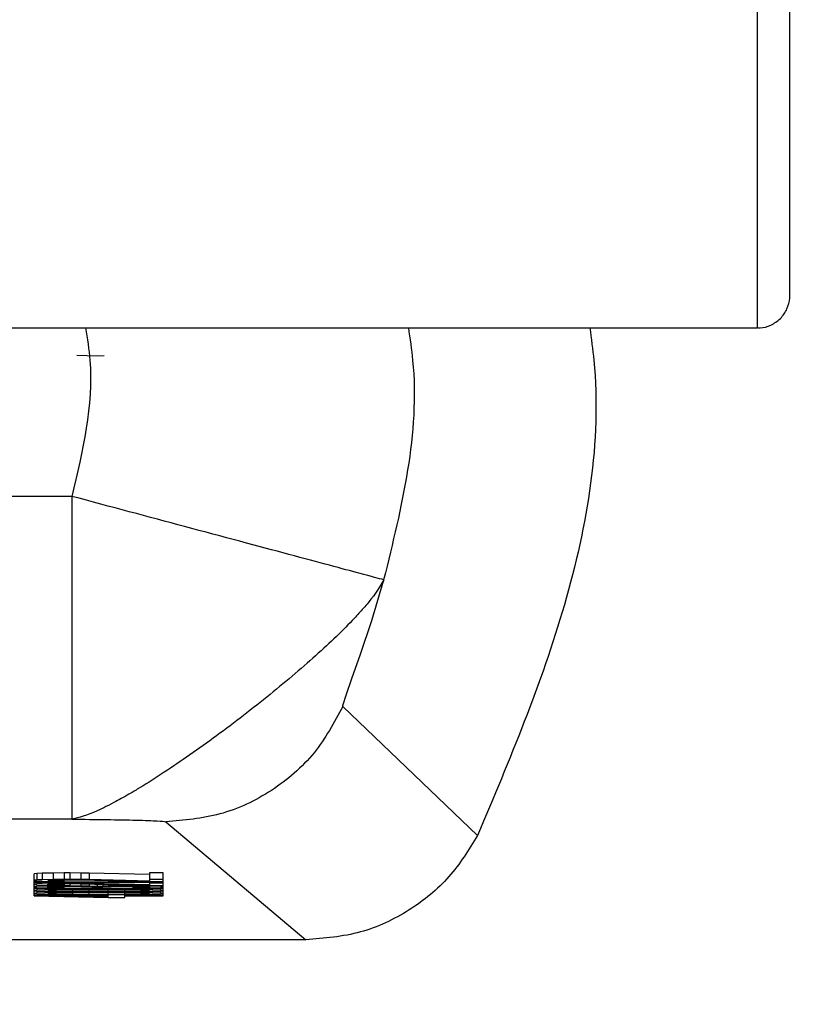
# Model space of a CAD drawing. Header units: inches. Extents: x 170 to 312, y 215 to 248.
# Tile 126 of 256: x 226.7819 to 226.8046, y 224.0207 to 224.0489. Entities that reach past the tile are written whole.
import ezdxf
from ezdxf import colors
from ezdxf.entities.mleader import LeaderData, LeaderLine
from ezdxf.math import Vec2, Vec3

# ---------------------------------------------------------------- set-up
doc = ezdxf.new("R2010")
doc.units = ezdxf.units.IN
doc.header["$LTSCALE"] = 0.25
doc.header["$MEASUREMENT"] = 0
doc.layers.add('ANNOTATIONS', color=1, linetype='Continuous')
doc.layers.add('MOTOR LH', color=7, linetype='Continuous')
doc.styles.add('ARIAL', font='arial.ttf', dxfattribs={"height": 0.09375})

msp = doc.modelspace()

# ---------------------------------------------------------------- linework, layer by layer
at = {"layer": 'MOTOR LH'}
for p, q in [((226.803002, 224.043491), (226.803002, 224.051128)), ((226.777156, 224.040076), (226.803002, 224.040075)), ((226.783847, 224.039278), (226.783553, 224.039282)), ((226.784142, 224.039269), (226.783847, 224.039278)), ((226.784338, 224.03928), (226.784142, 224.039269)), ((226.783414, 224.03526), (226.777165, 224.03526)), ((226.795006, 224.02557), (226.791157, 224.029253)), ((226.783414, 224.026035), (226.754306, 224.026035)), ((226.786099, 224.025964), (226.790094, 224.022587)), ((226.782411, 224.024482), (226.782332, 224.024472)), ((226.782332, 224.023841), (226.782332, 224.024472)), ((226.782568, 224.024489), (226.782411, 224.024482)), ((226.782411, 224.024482), (226.782411, 224.024298)), ((226.782882, 224.024496), (226.782568, 224.024489)), ((226.782568, 224.024489), (226.782568, 224.024304)), ((226.783196, 224.024498), (226.782882, 224.024496)), ((226.782882, 224.024496), (226.782882, 224.024311)), ((226.783353, 224.024498), (226.783196, 224.024498)), ((226.783196, 224.024498), (226.783196, 224.024313)), ((226.783667, 224.024496), (226.783353, 224.024498)), ((226.783353, 224.024498), (226.783353, 224.024313)), ((226.783903, 224.024492), (226.783667, 224.024496)), ((226.783667, 224.024496), (226.783667, 224.024311)), ((226.78563, 224.02445), (226.783903, 224.024492)), ((226.783903, 224.024492), (226.783903, 224.024308)), ((226.786023, 224.024498), (226.78563, 224.024498)), ((226.78563, 224.024498), (226.78563, 224.024265)), ((226.786023, 224.023841), (226.786023, 224.024498)), ((226.782411, 224.024298), (226.782332, 224.024288)), ((226.782332, 224.024281), (226.782411, 224.024269)), ((226.786023, 224.024238), (226.782332, 224.024238)), ((226.782882, 224.024217), (226.782332, 224.024228)), ((226.782411, 224.024188), (226.782332, 224.024178)), ((226.782332, 224.024171), (226.782411, 224.024159)), ((226.782411, 224.024112), (226.782332, 224.0241)), ((226.782332, 224.024096), (226.782411, 224.024084)), ((226.782568, 224.024304), (226.782411, 224.024298)), ((226.782411, 224.024269), (226.782568, 224.024262)), ((226.782411, 224.024226), (226.782411, 224.024188)), ((226.782568, 224.024195), (226.782411, 224.024188)), ((226.782411, 224.024159), (226.782568, 224.024153)), ((226.782411, 224.024159), (226.782411, 224.024112)), ((226.782568, 224.024118), (226.782411, 224.024112)), ((226.782411, 224.024084), (226.782568, 224.024077)), ((226.782882, 224.024311), (226.782568, 224.024304)), ((226.782568, 224.024262), (226.782882, 224.024255)), ((226.782568, 224.024223), (226.782568, 224.024195)), ((226.782882, 224.024202), (226.782568, 224.024195)), ((226.782568, 224.024153), (226.782882, 224.024146)), ((226.782568, 224.024153), (226.782568, 224.024118)), ((226.782882, 224.024125), (226.782568, 224.024118)), ((226.782568, 224.024077), (226.782882, 224.024071)), ((226.782725, 224.024286), (226.782803, 224.024294)), ((226.782725, 224.024279), (226.782725, 224.024286)), ((226.782803, 224.02427), (226.782725, 224.024279)), ((226.782725, 224.024176), (226.782803, 224.024185)), ((226.782725, 224.02417), (226.782725, 224.024176)), ((226.782803, 224.024161), (226.782725, 224.02417)), ((226.782725, 224.024101), (226.782803, 224.02411)), ((226.782725, 224.024094), (226.782725, 224.024101)), ((226.782803, 224.024086), (226.782725, 224.024094)), ((226.782803, 224.024294), (226.78296, 224.0243)), ((226.782803, 224.024294), (226.782803, 224.02427)), ((226.78296, 224.024265), (226.782803, 224.02427)), ((226.782803, 224.024185), (226.78296, 224.02419)), ((226.782803, 224.024185), (226.782803, 224.024161)), ((226.78296, 224.024156), (226.782803, 224.024161)), ((226.782803, 224.02411), (226.78296, 224.024115)), ((226.782803, 224.02411), (226.782803, 224.024086)), ((226.78296, 224.024081), (226.782803, 224.024086)), ((226.783196, 224.024313), (226.782882, 224.024311)), ((226.782882, 224.024255), (226.783196, 224.024253)), ((226.78351, 224.024217), (226.782882, 224.024217)), ((226.782882, 224.024217), (226.782882, 224.024202)), ((226.783196, 224.024204), (226.782882, 224.024202)), ((226.782882, 224.024146), (226.783196, 224.024144)), ((226.782882, 224.024146), (226.782882, 224.024125)), ((226.783196, 224.024127), (226.782882, 224.024125)), ((226.782882, 224.024071), (226.783196, 224.024069)), ((226.78296, 224.0243), (226.783196, 224.024303)), ((226.78296, 224.0243), (226.78296, 224.024265)), ((226.783196, 224.024262), (226.78296, 224.024265)), ((226.786023, 224.024228), (226.78296, 224.024228)), ((226.78296, 224.024228), (226.78351, 224.024217)), ((226.78296, 224.02419), (226.783196, 224.024193)), ((226.78296, 224.02419), (226.78296, 224.024156)), ((226.783196, 224.024153), (226.78296, 224.024156)), ((226.78296, 224.024115), (226.783196, 224.024118)), ((226.78296, 224.024115), (226.78296, 224.024081)), ((226.783196, 224.024077), (226.78296, 224.024081)), ((226.783353, 224.024313), (226.783196, 224.024313)), ((226.783196, 224.024303), (226.783353, 224.024303)), ((226.783196, 224.024253), (226.783196, 224.024303)), ((226.783196, 224.024217), (226.783196, 224.024204)), ((226.783353, 224.024204), (226.783196, 224.024204)), ((226.783196, 224.024193), (226.783353, 224.024193)), ((226.783196, 224.024193), (226.783196, 224.024127)), ((226.783353, 224.024127), (226.783196, 224.024127)), ((226.783196, 224.024118), (226.783353, 224.024118)), ((226.783196, 224.024069), (226.783196, 224.024118)), ((226.783667, 224.024311), (226.783353, 224.024313)), ((226.783353, 224.024303), (226.783667, 224.0243)), ((226.783353, 224.024217), (226.783353, 224.024204)), ((226.783667, 224.024202), (226.783353, 224.024204)), ((226.783353, 224.024193), (226.783667, 224.02419)), ((226.783353, 224.024193), (226.783353, 224.024127)), ((226.783667, 224.024125), (226.783353, 224.024127)), ((226.783353, 224.024118), (226.783667, 224.024115)), ((226.78351, 224.024228), (226.78351, 224.024217)), ((226.783903, 224.024308), (226.783667, 224.024311)), ((226.783667, 224.0243), (226.78563, 224.024252)), ((226.783667, 224.024228), (226.783667, 224.024202)), ((226.783903, 224.024199), (226.783667, 224.024202)), ((226.783667, 224.02419), (226.78563, 224.024142)), ((226.783667, 224.02419), (226.783667, 224.024125)), ((226.783903, 224.024122), (226.783667, 224.024125)), ((226.783667, 224.024115), (226.783824, 224.024112)), ((226.783824, 224.024112), (226.783981, 224.024101)), ((226.78563, 224.024265), (226.783903, 224.024308)), ((226.783903, 224.024228), (226.783903, 224.024199)), ((226.78563, 224.024156), (226.783903, 224.024199)), ((226.783903, 224.024184), (226.783903, 224.024122)), ((226.784138, 224.024115), (226.783903, 224.024122)), ((226.783981, 224.024101), (226.783981, 224.024094)), ((226.783981, 224.024094), (226.784295, 224.024094)), ((226.784138, 224.024179), (226.784138, 224.024115)), ((226.784295, 224.024124), (226.784138, 224.024115)), ((226.784295, 224.024175), (226.784295, 224.024124)), ((226.784531, 224.024127), (226.784295, 224.024124)), ((226.784295, 224.024101), (226.784374, 224.024112)), ((226.784295, 224.024094), (226.784295, 224.024101)), ((226.784374, 224.024112), (226.784531, 224.024116)), ((226.784531, 224.024169), (226.784531, 224.024127)), ((226.784845, 224.024128), (226.784531, 224.024127)), ((226.784531, 224.024116), (226.784845, 224.02412)), ((226.784845, 224.024161), (226.784845, 224.024128)), ((226.785159, 224.024128), (226.784845, 224.024128)), ((226.784845, 224.02412), (226.785159, 224.02412)), ((226.785159, 224.024154), (226.785159, 224.024128)), ((226.785395, 224.024127), (226.785159, 224.024128)), ((226.785159, 224.02412), (226.785159, 224.024067)), ((226.785159, 224.02412), (226.785316, 224.024118)), ((226.785316, 224.024077), (226.785159, 224.024076)), ((226.785159, 224.024067), (226.785395, 224.024069)), ((226.785316, 224.024118), (226.785473, 224.024115)), ((226.785316, 224.024118), (226.785316, 224.024077)), ((226.785473, 224.024081), (226.785316, 224.024077)), ((226.785395, 224.024148), (226.785395, 224.024127)), ((226.78563, 224.024124), (226.785395, 224.024127)), ((226.785395, 224.024069), (226.78563, 224.024072)), ((226.785473, 224.024115), (226.785552, 224.024112)), ((226.785473, 224.024115), (226.785473, 224.024081)), ((226.785552, 224.024084), (226.785473, 224.024081)), ((226.785552, 224.024112), (226.78563, 224.024103)), ((226.785552, 224.024112), (226.785552, 224.024084)), ((226.78563, 224.024093), (226.785552, 224.024084)), ((226.786023, 224.024313), (226.78563, 224.024313)), ((226.78563, 224.024252), (226.786023, 224.024252)), ((226.78563, 224.024228), (226.78563, 224.024156)), ((226.786023, 224.024204), (226.78563, 224.024204)), ((226.78563, 224.024142), (226.786023, 224.024142)), ((226.78563, 224.024124), (226.78563, 224.024142)), ((226.785787, 224.024118), (226.78563, 224.024124)), ((226.78563, 224.024103), (226.78563, 224.024093)), ((226.78563, 224.024072), (226.785787, 224.024077)), ((226.785787, 224.024142), (226.785787, 224.024118)), ((226.785945, 224.024112), (226.785787, 224.024118)), ((226.785787, 224.024077), (226.785945, 224.024084)), ((226.785945, 224.024142), (226.785945, 224.024112)), ((226.786023, 224.024105), (226.785945, 224.024112)), ((226.785945, 224.024084), (226.786023, 224.024091)), ((226.786023, 224.024054), (226.782332, 224.024054)), ((226.782882, 224.024033), (226.782332, 224.024043)), ((226.782411, 224.023999), (226.782332, 224.023988)), ((226.782332, 224.023988), (226.782411, 224.023978)), ((226.782411, 224.023924), (226.782332, 224.023913)), ((226.782332, 224.023913), (226.782411, 224.023903)), ((226.784452, 224.023852), (226.782332, 224.023852)), ((226.782332, 224.023841), (226.784452, 224.023801)), ((226.782411, 224.024042), (226.782411, 224.023999)), ((226.782646, 224.024007), (226.782411, 224.023999)), ((226.782411, 224.023978), (226.782646, 224.02397)), ((226.782411, 224.023978), (226.782411, 224.023924)), ((226.782646, 224.023932), (226.782411, 224.023924)), ((226.782411, 224.023903), (226.782646, 224.023895)), ((226.782646, 224.024037), (226.782646, 224.024007)), ((226.782882, 224.024013), (226.782646, 224.024007)), ((226.782646, 224.02397), (226.782882, 224.023965)), ((226.782646, 224.02397), (226.782646, 224.023932)), ((226.782882, 224.023937), (226.782646, 224.023932)), ((226.782646, 224.023895), (226.782882, 224.023889)), ((226.782803, 224.023997), (226.782725, 224.023988)), ((226.782725, 224.023988), (226.782803, 224.02398)), ((226.782803, 224.023922), (226.782725, 224.023913)), ((226.782725, 224.023913), (226.782803, 224.023905)), ((226.78296, 224.024002), (226.782803, 224.023997)), ((226.782803, 224.02398), (226.782803, 224.023997)), ((226.782803, 224.02398), (226.78296, 224.023975)), ((226.78296, 224.023927), (226.782803, 224.023922)), ((226.782803, 224.023905), (226.782803, 224.023922)), ((226.782803, 224.023905), (226.78296, 224.0239)), ((226.78351, 224.024033), (226.782882, 224.024033)), ((226.782882, 224.024033), (226.782882, 224.024013)), ((226.783196, 224.024016), (226.782882, 224.024013)), ((226.782882, 224.023965), (226.783196, 224.023961)), ((226.782882, 224.023965), (226.782882, 224.023937)), ((226.783196, 224.023941), (226.782882, 224.023937)), ((226.782882, 224.023889), (226.783196, 224.023886)), ((226.786023, 224.024043), (226.78296, 224.024043)), ((226.78296, 224.024043), (226.78351, 224.024033)), ((226.783432, 224.024009), (226.78296, 224.024002)), ((226.78296, 224.023975), (226.78296, 224.024002)), ((226.78296, 224.023975), (226.783432, 224.023968)), ((226.783432, 224.023934), (226.78296, 224.023927)), ((226.78296, 224.0239), (226.78296, 224.023927)), ((226.78296, 224.0239), (226.783432, 224.023893)), ((226.784452, 224.023841), (226.78296, 224.023841)), ((226.78296, 224.023841), (226.784452, 224.023812)), ((226.783196, 224.024033), (226.783196, 224.024016)), ((226.783432, 224.024017), (226.783196, 224.024016)), ((226.783196, 224.023961), (226.783432, 224.023959)), ((226.783196, 224.023961), (226.783196, 224.023941)), ((226.783432, 224.023942), (226.783196, 224.023941)), ((226.783196, 224.023886), (226.783432, 224.023884)), ((226.783432, 224.024033), (226.783432, 224.024017)), ((226.783824, 224.024019), (226.783432, 224.024017)), ((226.783903, 224.024011), (226.783432, 224.024009)), ((226.783432, 224.024009), (226.783432, 224.023968)), ((226.783432, 224.023968), (226.783903, 224.023966)), ((226.783432, 224.023959), (226.783824, 224.023958)), ((226.783432, 224.023959), (226.783432, 224.023942)), ((226.783824, 224.023944), (226.783432, 224.023942)), ((226.783903, 224.023936), (226.783432, 224.023934)), ((226.783432, 224.023934), (226.783432, 224.023893)), ((226.783432, 224.023893), (226.783903, 224.023891)), ((226.783432, 224.023884), (226.783824, 224.023883)), ((226.78351, 224.024043), (226.78351, 224.024033)), ((226.783824, 224.024043), (226.783824, 224.024019)), ((226.784531, 224.024019), (226.783824, 224.024019)), ((226.783824, 224.023958), (226.784531, 224.023958)), ((226.783824, 224.023958), (226.783824, 224.023944)), ((226.784531, 224.023944), (226.783824, 224.023944)), ((226.783824, 224.023883), (226.784531, 224.023883)), ((226.784452, 224.024011), (226.783903, 224.024011)), ((226.783903, 224.023966), (226.783903, 224.024011)), ((226.783903, 224.023966), (226.784452, 224.023966)), ((226.784452, 224.023936), (226.783903, 224.023936)), ((226.783903, 224.023891), (226.783903, 224.023936)), ((226.783903, 224.023891), (226.784452, 224.023891)), ((226.784924, 224.024009), (226.784452, 224.024011)), ((226.784452, 224.023966), (226.784452, 224.024011)), ((226.784452, 224.023966), (226.784924, 224.023968)), ((226.784924, 224.023934), (226.784452, 224.023936)), ((226.784452, 224.023891), (226.784452, 224.023936)), ((226.784452, 224.023891), (226.784924, 224.023893)), ((226.784452, 224.023883), (226.784452, 224.023852)), ((226.784924, 224.023869), (226.784452, 224.023869)), ((226.784452, 224.023812), (226.784452, 224.023841)), ((226.784452, 224.023801), (226.784924, 224.023801)), ((226.784531, 224.024043), (226.784531, 224.024019)), ((226.784924, 224.024017), (226.784531, 224.024019)), ((226.784531, 224.023958), (226.784924, 224.023959)), ((226.784531, 224.023958), (226.784531, 224.023944)), ((226.784924, 224.023942), (226.784531, 224.023944)), ((226.784531, 224.023883), (226.784924, 224.023884)), ((226.784924, 224.024043), (226.784924, 224.024017)), ((226.785159, 224.024016), (226.784924, 224.024017)), ((226.785395, 224.024002), (226.784924, 224.024009)), ((226.784924, 224.023968), (226.784924, 224.024009)), ((226.784924, 224.023968), (226.785395, 224.023975)), ((226.784924, 224.023959), (226.785159, 224.023961)), ((226.784924, 224.023959), (226.784924, 224.023942)), ((226.785159, 224.02394), (226.784924, 224.023942)), ((226.785395, 224.023927), (226.784924, 224.023934)), ((226.784924, 224.023893), (226.784924, 224.023934)), ((226.784924, 224.023893), (226.785395, 224.0239)), ((226.784924, 224.023884), (226.785159, 224.023886)), ((226.784924, 224.023852), (226.784924, 224.023884)), ((226.786023, 224.023852), (226.784924, 224.023852)), ((226.784924, 224.023841), (226.786023, 224.023841)), ((226.784924, 224.023801), (226.784924, 224.023841)), ((226.785159, 224.024043), (226.785159, 224.024016)), ((226.785473, 224.024013), (226.785159, 224.024016)), ((226.785159, 224.023961), (226.785473, 224.023965)), ((226.785159, 224.023961), (226.785159, 224.02394)), ((226.785473, 224.023937), (226.785159, 224.02394)), ((226.785159, 224.023886), (226.785473, 224.023889)), ((226.785552, 224.023997), (226.785395, 224.024002)), ((226.785395, 224.023975), (226.785395, 224.024002)), ((226.785395, 224.023975), (226.785552, 224.02398)), ((226.785552, 224.023922), (226.785395, 224.023927)), ((226.785395, 224.0239), (226.785395, 224.023927)), ((226.785395, 224.0239), (226.785552, 224.023905)), ((226.785473, 224.024043), (226.785473, 224.024013)), ((226.785709, 224.024007), (226.785473, 224.024013)), ((226.785473, 224.023965), (226.785709, 224.02397)), ((226.785473, 224.023965), (226.785473, 224.023937)), ((226.785709, 224.023932), (226.785473, 224.023937)), ((226.785473, 224.023889), (226.785709, 224.023895)), ((226.78563, 224.023988), (226.785552, 224.023997)), ((226.785552, 224.02398), (226.785552, 224.023997)), ((226.785552, 224.02398), (226.78563, 224.023988)), ((226.78563, 224.023913), (226.785552, 224.023922)), ((226.785552, 224.023905), (226.785552, 224.023922)), ((226.785552, 224.023905), (226.78563, 224.023913)), ((226.785709, 224.024043), (226.785709, 224.024007)), ((226.785945, 224.023999), (226.785709, 224.024007)), ((226.785709, 224.02397), (226.785945, 224.023978)), ((226.785709, 224.02397), (226.785709, 224.023932)), ((226.785945, 224.023924), (226.785709, 224.023932)), ((226.785709, 224.023895), (226.785945, 224.023903)), ((226.785945, 224.024043), (226.785945, 224.023999)), ((226.786023, 224.023988), (226.785945, 224.023999)), ((226.785945, 224.023978), (226.786023, 224.023988)), ((226.785945, 224.023978), (226.785945, 224.023924)), ((226.786023, 224.023913), (226.785945, 224.023924)), ((226.785945, 224.023903), (226.786023, 224.023913)), ((226.790094, 224.022587), (226.747626, 224.022587))]:
    msp.add_line(p, q, dxfattribs=at)
at = {"layer": 'MOTOR LH', "flags": 128}
for points in [[(226.803002, 224.040075), (226.803002, 224.041598), (226.803002, 224.043491)], [(226.783415, 224.03526), (226.783415, 224.033485), (226.783414, 224.031776), (226.783414, 224.026035)], [(226.791157, 224.029253), (226.791155, 224.029257), (226.791158, 224.029284), (226.791262, 224.029612), (226.791416, 224.030051), (226.791661, 224.030749), (226.791983, 224.031715), (226.792323, 224.032876)]]:
    msp.add_lwpolyline(points, dxfattribs=at)
at = {"layer": 'MOTOR LH'}
for points, knots in [([(226.803924, 224.040998), (226.803924, 224.041111), (226.803924, 224.041336), (226.803924, 224.043186), (226.803924, 224.046029), (226.803924, 224.048873), (226.803924, 224.050295)], [0, 0, 0, 0, 0.2500028, 0.4999897, 0.7499913, 1, 1, 1, 1]), ([(226.802984, 224.040085), (226.803015, 224.040082), (226.80315, 224.040068), (226.803394, 224.040146), (226.803669, 224.04033), (226.803858, 224.040606), (226.80392, 224.040844), (226.803924, 224.040973), (226.803924, 224.040998)], [0, 0, 0, 0, 0.063719, 0.27797, 0.506119, 0.734144, 0.948447, 1, 1, 1, 1]), ([(226.783805, 224.040076), (226.783853, 224.039768), (226.784105, 224.038163), (226.783723, 224.036558), (226.783414, 224.03526)], [0, 0, 0, 0, 0.1915018, 1, 1, 1, 1]), ([(226.793027, 224.040076), (226.793073, 224.039768), (226.79343, 224.037369), (226.792837, 224.034969), (226.79232, 224.032877)], [0, 0, 0, 0, 0.128109, 1, 1, 1, 1]), ([(226.798213, 224.040075), (226.798254, 224.039768), (226.798603, 224.037133), (226.797733, 224.03205), (226.795915, 224.02773), (226.795006, 224.02557)], [0, 0, 0, 0, 0.061786, 0.530866, 1, 1, 1, 1]), ([(226.792323, 224.032876), (226.792168, 224.032917), (226.791845, 224.033004), (226.789762, 224.033561), (226.786799, 224.034355), (226.784514, 224.034966), (226.783415, 224.03526)], [0, 0, 0, 0, 0.240553, 0.500002, 0.759479, 1, 1, 1, 1]), ([(226.792323, 224.032876), (226.792213, 224.032684), (226.792083, 224.032455), (226.791713, 224.032029), (226.791431, 224.031717), (226.790819, 224.031097), (226.789739, 224.030135), (226.788235, 224.028912), (226.786663, 224.027773), (226.785715, 224.027152), (226.785257, 224.026873), (226.785197, 224.026838), (226.784988, 224.026715), (226.784601, 224.026502), (226.783937, 224.026163), (226.783623, 224.026086), (226.783414, 224.026035)], [0, 0, 0, 0, 0.124849, 0.148345, 0.187725, 0.250408, 0.375223, 0.50012, 0.624933, 0.749746, 0.751539, 0.755077, 0.767289, 0.812409, 0.875182, 1, 1, 1, 1]), ([(226.791156, 224.029253), (226.790906, 224.028795), (226.790394, 224.027858), (226.789154, 224.0268), (226.787683, 224.026095), (226.78662, 224.026007), (226.786099, 224.025964)], [0, 0, 0, 0, 0.244738, 0.500019, 0.75526, 1, 1, 1, 1]), ([(226.783414, 224.026035), (226.783754, 224.026032), (226.784448, 224.026026), (226.785276, 224.026009), (226.785926, 224.025988), (226.786042, 224.025972), (226.786099, 224.025964)], [0, 0, 0, 0, 0.245996, 0.502961, 0.757189, 1, 1, 1, 1]), ([(226.795006, 224.02557), (226.794753, 224.025161), (226.794238, 224.02433), (226.793069, 224.023383), (226.791663, 224.022717), (226.790623, 224.022631), (226.790094, 224.022587)], [0, 0, 0, 0, 0.237931, 0.4839473, 0.7379996, 1, 1, 1, 1])]:
    msp.add_open_spline(points, degree=3, knots=knots, dxfattribs=at)

# ---------------------------------------------------------------- leaders
at = {"layer": 'ANNOTATIONS'}
ml = msp.add_multileader_mtext('Standard', dxfattribs=at)
ml.set_content('HAND CHAIN', color=256, style='ARIAL')
ml.set_leader_properties()
ml.build(insert=Vec2(0, 0))
ml.multileader.update_dxf_attribs({"dogleg_length": 0.36, "arrow_head_size": 0.09375})
ctx = ml.context
ctx.base_point, ctx.char_height, ctx.arrow_head_size, ctx.landing_gap_size, ctx.plane_origin = Vec3(225.202209, 224.00302), 0.09375, 0.09375, 0.09, Vec3(226.960988, 223.569792)
ctx.text_align_type = 2
notes = []
notes.append((ctx, [(0, (1, 1, 0), (226.273907, 224.00302), (-1, 0), 0.097957, [(0, [(227.033764, 223.652716)], 0, [])])]))
ctx.mtext.insert, ctx.mtext.alignment, ctx.mtext.flow_direction = Vec3(226.08595, 224.050695), 3, 5
for ctx, leaders in notes:
    for number, flags, end, landing, length, lines in leaders:
        leader = LeaderData()
        leader.index, (leader.has_last_leader_line, leader.has_dogleg_vector, leader.attachment_direction) = number, flags
        leader.last_leader_point, leader.dogleg_vector, leader.dogleg_length = Vec3(end), Vec3(landing), length
        for number, points, colour, breaks in lines:
            line = LeaderLine()
            line.index, line.vertices, line.color, line.breaks = number, Vec3.list(points), colors.encode_raw_color(colour), breaks
            leader.lines.append(line)
        ctx.leaders.append(leader)

doc.saveas('drawing.dxf')
